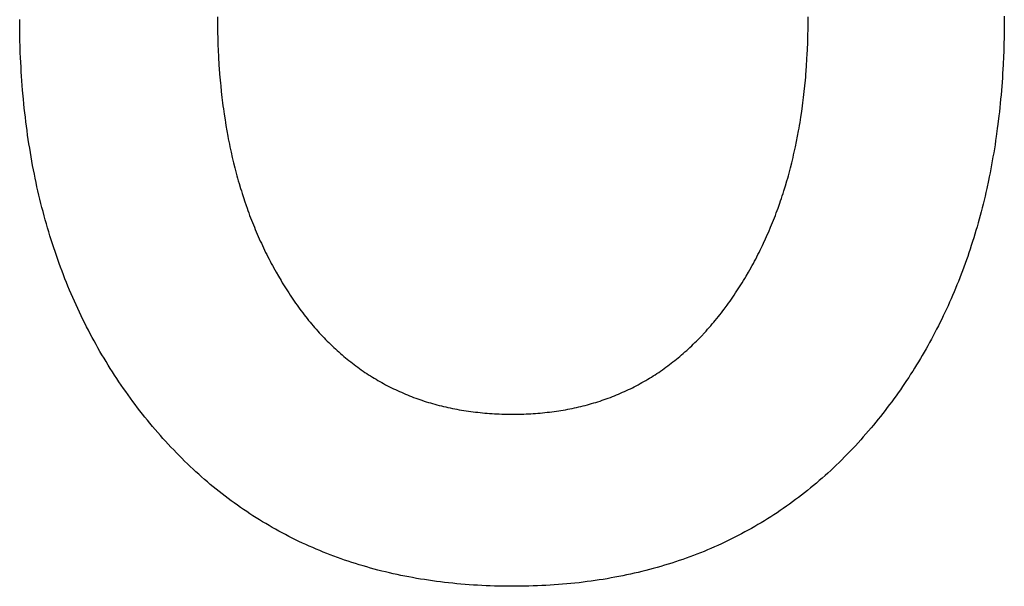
# Model space of a CAD drawing. Header units: inches. Extents: x 749 to 1245, y 24 to 374.
# Tile 14 of 145: x 854.672 to 856.126, y 247.986 to 248.823. Entities that reach past the tile are written whole.
import ezdxf

# ---------------------------------------------------------------- set-up
doc = ezdxf.new("R2010")
doc.units = ezdxf.units.IN
doc.header["$LTSCALE"] = 5
doc.header["$MEASUREMENT"] = 0
doc.layers.add('AM_0', color=7, linetype='CONTINUOUS', lineweight=30)

msp = doc.modelspace()

# ---------------------------------------------------------------- linework, layer by layer
at = {"layer": 'AM_0', "color": 7, "linetype": 'Continuous'}
for p, q in [((854.6719, 248.8086), (854.6718, 248.8229)), ((854.9639, 248.8269), (854.9639, 248.8224)), ((854.9639, 248.8224), (854.964, 248.8132)), ((855.8362, 248.8224), (855.8362, 248.8269)), ((855.8362, 248.8178), (855.8362, 248.8224)), ((856.1259, 248.828), (856.1259, 248.8213)), ((856.1259, 248.8213), (856.1259, 248.8147)), ((854.672, 248.8016), (854.6719, 248.8086)), ((854.964, 248.8132), (854.9641, 248.8041)), ((854.9641, 248.8041), (854.9643, 248.7951)), ((855.8359, 248.7996), (855.8361, 248.8087)), ((855.8361, 248.8087), (855.8362, 248.8178)), ((856.1258, 248.8081), (856.1256, 248.795)), ((856.1259, 248.8147), (856.1258, 248.8081)), ((854.6721, 248.7945), (854.672, 248.8016)), ((854.6725, 248.7805), (854.6721, 248.7945)), ((854.9643, 248.7951), (854.9644, 248.7906)), ((854.9644, 248.7906), (854.9646, 248.7861)), ((855.8355, 248.7861), (855.8356, 248.7906)), ((855.8356, 248.7906), (855.8359, 248.7996)), ((856.1256, 248.795), (856.1254, 248.7884)), ((854.6727, 248.7735), (854.6725, 248.7805)), ((854.9646, 248.7861), (854.9649, 248.7772)), ((854.9649, 248.7772), (854.9654, 248.7683)), ((855.8349, 248.7728), (855.8351, 248.7772)), ((855.8351, 248.7772), (855.8353, 248.7816)), ((855.8353, 248.7816), (855.8355, 248.7861)), ((856.125, 248.7754), (856.1248, 248.769)), ((856.1252, 248.7819), (856.125, 248.7754)), ((856.1254, 248.7884), (856.1252, 248.7819)), ((854.673, 248.7666), (854.6727, 248.7735)), ((854.6737, 248.7528), (854.673, 248.7666)), ((854.9654, 248.7683), (854.9656, 248.7639)), ((854.9656, 248.7639), (854.9659, 248.7596)), ((855.8339, 248.7552), (855.8345, 248.7639)), ((855.8345, 248.7639), (855.8349, 248.7728)), ((856.1248, 248.769), (856.1242, 248.7561)), ((854.6741, 248.7459), (854.6737, 248.7528)), ((854.6745, 248.7391), (854.6741, 248.7459)), ((854.9659, 248.7596), (854.9661, 248.7552)), ((854.9661, 248.7552), (854.9664, 248.7508)), ((854.9664, 248.7508), (854.9671, 248.7421)), ((855.8329, 248.7421), (855.8333, 248.7465)), ((855.8333, 248.7465), (855.8339, 248.7552)), ((856.1238, 248.7497), (856.1234, 248.7433)), ((856.1242, 248.7561), (856.1238, 248.7497)), ((854.675, 248.7322), (854.6745, 248.7391)), ((854.6755, 248.7254), (854.675, 248.7322)), ((854.9671, 248.7421), (854.9674, 248.7378)), ((854.9674, 248.7378), (854.9682, 248.7292)), ((855.8314, 248.725), (855.8322, 248.7335)), ((855.8322, 248.7335), (855.8326, 248.7378)), ((855.8326, 248.7378), (855.8329, 248.7421)), ((856.123, 248.7369), (856.1226, 248.7306)), ((856.1234, 248.7433), (856.123, 248.7369)), ((854.676, 248.7187), (854.6755, 248.7254)), ((854.6772, 248.7052), (854.676, 248.7187)), ((854.9682, 248.7292), (854.9686, 248.725)), ((854.9686, 248.725), (854.9695, 248.7165)), ((854.9695, 248.7165), (854.9704, 248.708)), ((855.8295, 248.708), (855.8305, 248.7165)), ((855.8305, 248.7165), (855.8314, 248.725)), ((856.1216, 248.718), (856.1211, 248.7117)), ((856.1226, 248.7306), (856.1216, 248.718)), ((854.6779, 248.6985), (854.6772, 248.7052)), ((854.9704, 248.708), (854.9709, 248.7038)), ((854.9709, 248.7038), (854.9715, 248.6997)), ((855.8285, 248.6997), (855.829, 248.7038)), ((855.829, 248.7038), (855.8295, 248.708)), ((856.1205, 248.7055), (856.1199, 248.6992)), ((856.1211, 248.7117), (856.1205, 248.7055)), ((854.6786, 248.6919), (854.6779, 248.6985)), ((854.6793, 248.6852), (854.6786, 248.6919)), ((854.9715, 248.6997), (854.972, 248.6955)), ((854.972, 248.6955), (854.9726, 248.6913)), ((854.9726, 248.6913), (854.9737, 248.6831)), ((855.8256, 248.679), (855.8268, 248.6872)), ((855.8268, 248.6872), (855.8279, 248.6955)), ((855.8279, 248.6955), (855.8285, 248.6997)), ((856.1193, 248.693), (856.1186, 248.6868)), ((856.1199, 248.6992), (856.1193, 248.693)), ((854.6801, 248.6786), (854.6793, 248.6852)), ((854.6809, 248.672), (854.6801, 248.6786)), ((854.9737, 248.6831), (854.975, 248.6749)), ((854.975, 248.6749), (854.9756, 248.6708)), ((855.8242, 248.6708), (855.8256, 248.679)), ((856.1179, 248.6807), (856.1164, 248.6684)), ((856.1186, 248.6868), (856.1179, 248.6807)), ((854.6817, 248.6654), (854.6809, 248.672)), ((854.6826, 248.6589), (854.6817, 248.6654)), ((854.6835, 248.6524), (854.6826, 248.6589)), ((854.9756, 248.6708), (854.9763, 248.6667)), ((854.9763, 248.6667), (854.9777, 248.6587)), ((854.9777, 248.6587), (854.9792, 248.6506)), ((855.8207, 248.6506), (855.8221, 248.6587)), ((855.8221, 248.6587), (855.8229, 248.6627)), ((855.8229, 248.6627), (855.8236, 248.6667)), ((855.8236, 248.6667), (855.8242, 248.6708)), ((856.1156, 248.6623), (856.114, 248.6502)), ((856.1164, 248.6684), (856.1156, 248.6623)), ((854.6845, 248.6459), (854.6835, 248.6524)), ((854.6854, 248.6394), (854.6845, 248.6459)), ((854.9792, 248.6506), (854.9799, 248.6467)), ((854.9799, 248.6467), (854.9815, 248.6387)), ((855.8191, 248.6427), (855.8207, 248.6506)), ((856.1131, 248.6442), (856.1122, 248.6381)), ((856.114, 248.6502), (856.1131, 248.6442)), ((854.6865, 248.633), (854.6854, 248.6394)), ((854.6875, 248.6266), (854.6865, 248.633)), ((854.9815, 248.6387), (854.9823, 248.6348)), ((854.9823, 248.6348), (854.984, 248.6269)), ((855.8157, 248.6269), (855.8166, 248.6309)), ((855.8166, 248.6309), (855.8174, 248.6348)), ((855.8174, 248.6348), (855.8191, 248.6427)), ((856.1112, 248.6322), (856.1102, 248.6262)), ((856.1122, 248.6381), (856.1112, 248.6322)), ((854.6886, 248.6202), (854.6875, 248.6266)), ((854.6898, 248.6138), (854.6886, 248.6202)), ((854.984, 248.6269), (854.9858, 248.6192)), ((854.9858, 248.6192), (854.9867, 248.6153)), ((854.9867, 248.6153), (854.9876, 248.6114)), ((855.812, 248.6114), (855.8139, 248.6192)), ((855.8139, 248.6192), (855.8148, 248.623)), ((855.8148, 248.623), (855.8157, 248.6269)), ((856.1082, 248.6143), (856.1071, 248.6084)), ((856.1092, 248.6203), (856.1082, 248.6143)), ((856.1102, 248.6262), (856.1092, 248.6203)), ((854.6909, 248.6075), (854.6898, 248.6138)), ((854.6921, 248.6012), (854.6909, 248.6075)), ((854.6934, 248.5949), (854.6921, 248.6012)), ((854.9876, 248.6114), (854.9895, 248.6038)), ((854.9895, 248.6038), (854.9915, 248.5962)), ((855.8081, 248.5962), (855.8091, 248.6)), ((855.8091, 248.6), (855.8101, 248.6038)), ((855.8101, 248.6038), (855.812, 248.6114)), ((856.1071, 248.6084), (856.1049, 248.5967)), ((854.6947, 248.5886), (854.6934, 248.5949)), ((854.696, 248.5824), (854.6947, 248.5886)), ((854.9915, 248.5962), (854.9925, 248.5924)), ((854.9925, 248.5924), (854.9936, 248.5886)), ((854.9936, 248.5886), (854.9946, 248.5849)), ((855.8049, 248.5849), (855.806, 248.5886)), ((855.806, 248.5886), (855.807, 248.5924)), ((855.807, 248.5924), (855.8081, 248.5962)), ((856.1037, 248.5909), (856.1025, 248.5851)), ((856.1049, 248.5967), (856.1037, 248.5909)), ((854.6973, 248.5762), (854.696, 248.5824)), ((854.6987, 248.57), (854.6973, 248.5762)), ((854.9946, 248.5849), (854.9957, 248.5811)), ((854.9957, 248.5811), (854.9979, 248.5737)), ((854.9979, 248.5737), (854.9991, 248.57)), ((855.8004, 248.57), (855.8027, 248.5774)), ((855.8027, 248.5774), (855.8049, 248.5849)), ((856.1, 248.5735), (856.0987, 248.5677)), ((856.1025, 248.5851), (856.1, 248.5735)), ((854.7001, 248.5638), (854.6987, 248.57)), ((854.7016, 248.5577), (854.7001, 248.5638)), ((854.7031, 248.5516), (854.7016, 248.5577)), ((854.9991, 248.57), (855.0002, 248.5663)), ((855.0002, 248.5663), (855.0026, 248.559)), ((855.0026, 248.559), (855.0038, 248.5554)), ((855.7956, 248.5554), (855.7968, 248.559)), ((855.7968, 248.559), (855.798, 248.5627)), ((855.798, 248.5627), (855.7992, 248.5663)), ((855.7992, 248.5663), (855.8004, 248.57)), ((856.096, 248.5563), (856.0946, 248.5506)), ((856.0974, 248.562), (856.096, 248.5563)), ((856.0987, 248.5677), (856.0974, 248.562)), ((854.7046, 248.5455), (854.7031, 248.5516)), ((854.7062, 248.5395), (854.7046, 248.5455)), ((855.0038, 248.5554), (855.0062, 248.5482)), ((855.0062, 248.5482), (855.0075, 248.5446)), ((855.0075, 248.5446), (855.0088, 248.541)), ((855.7892, 248.5375), (855.7918, 248.5446)), ((855.7918, 248.5446), (855.7943, 248.5518)), ((855.7943, 248.5518), (855.7956, 248.5554)), ((856.0932, 248.545), (856.0917, 248.5393)), ((856.0946, 248.5506), (856.0932, 248.545)), ((854.7078, 248.5334), (854.7062, 248.5395)), ((854.7095, 248.5274), (854.7078, 248.5334)), ((854.7112, 248.5214), (854.7095, 248.5274)), ((855.0088, 248.541), (855.0101, 248.5375)), ((855.0101, 248.5375), (855.0114, 248.5339)), ((855.0114, 248.5339), (855.0127, 248.5304)), ((855.0127, 248.5304), (855.0141, 248.5269)), ((855.7851, 248.5269), (855.7865, 248.5304)), ((855.7865, 248.5304), (855.7878, 248.5339)), ((855.7878, 248.5339), (855.7892, 248.5375)), ((856.0887, 248.5281), (856.0872, 248.5226)), ((856.0903, 248.5337), (856.0887, 248.5281)), ((856.0917, 248.5393), (856.0903, 248.5337)), ((854.7129, 248.5155), (854.7112, 248.5214)), ((854.7146, 248.5095), (854.7129, 248.5155)), ((855.0141, 248.5269), (855.0155, 248.5234)), ((855.0155, 248.5234), (855.0169, 248.5199)), ((855.0169, 248.5199), (855.0183, 248.5164)), ((855.0183, 248.5164), (855.0197, 248.513)), ((855.0197, 248.513), (855.0226, 248.5061)), ((855.7779, 248.5095), (855.7808, 248.5164)), ((855.7808, 248.5164), (855.7837, 248.5234)), ((855.7837, 248.5234), (855.7851, 248.5269)), ((856.0856, 248.517), (856.084, 248.5115)), ((856.0872, 248.5226), (856.0856, 248.517)), ((854.7164, 248.5036), (854.7146, 248.5095)), ((854.7183, 248.4978), (854.7164, 248.5036)), ((855.0226, 248.5061), (855.0241, 248.5027)), ((855.0241, 248.5027), (855.0256, 248.4993)), ((855.0256, 248.4993), (855.0271, 248.4959)), ((855.7703, 248.4926), (855.7734, 248.4993)), ((855.7734, 248.4993), (855.7749, 248.5027)), ((855.7749, 248.5027), (855.7764, 248.5061)), ((855.7764, 248.5061), (855.7779, 248.5095)), ((856.0807, 248.5005), (856.079, 248.4951)), ((856.084, 248.5115), (856.0807, 248.5005)), ((854.7201, 248.4919), (854.7183, 248.4978)), ((854.722, 248.4861), (854.7201, 248.4919)), ((854.724, 248.4803), (854.722, 248.4861)), ((855.0271, 248.4959), (855.0287, 248.4926)), ((855.0287, 248.4926), (855.0302, 248.4892)), ((855.0302, 248.4892), (855.0318, 248.4859)), ((855.0318, 248.4859), (855.035, 248.4793)), ((855.7654, 248.4826), (855.7687, 248.4892)), ((855.7687, 248.4892), (855.7703, 248.4926)), ((856.0755, 248.4842), (856.0737, 248.4788)), ((856.0772, 248.4896), (856.0755, 248.4842)), ((856.079, 248.4951), (856.0772, 248.4896)), ((854.726, 248.4745), (854.724, 248.4803)), ((854.728, 248.4687), (854.726, 248.4745)), ((855.035, 248.4793), (855.0366, 248.476)), ((855.0366, 248.476), (855.0383, 248.4727)), ((855.0383, 248.4727), (855.04, 248.4694)), ((855.04, 248.4694), (855.0417, 248.4662)), ((855.757, 248.4662), (855.7587, 248.4694)), ((855.7587, 248.4694), (855.7604, 248.4727)), ((855.7604, 248.4727), (855.7621, 248.476)), ((855.7621, 248.476), (855.7638, 248.4793)), ((855.7638, 248.4793), (855.7654, 248.4826)), ((856.0718, 248.4734), (856.0699, 248.4681)), ((856.0737, 248.4788), (856.0718, 248.4734)), ((854.73, 248.463), (854.728, 248.4687)), ((854.7321, 248.4573), (854.73, 248.463)), ((854.7343, 248.4516), (854.7321, 248.4573)), ((855.0417, 248.4662), (855.0434, 248.4629)), ((855.0434, 248.4629), (855.0451, 248.4597)), ((855.0451, 248.4597), (855.0486, 248.4533)), ((855.75, 248.4533), (855.7535, 248.4597)), ((855.7535, 248.4597), (855.7553, 248.4629)), ((855.7553, 248.4629), (855.757, 248.4662)), ((856.0661, 248.4574), (856.0642, 248.4522)), ((856.0681, 248.4628), (856.0661, 248.4574)), ((856.0699, 248.4681), (856.0681, 248.4628)), ((854.7364, 248.446), (854.7343, 248.4516)), ((854.7386, 248.4404), (854.7364, 248.446)), ((854.7409, 248.4348), (854.7386, 248.4404)), ((855.0486, 248.4533), (855.0504, 248.4502)), ((855.0504, 248.4502), (855.054, 248.4439)), ((855.054, 248.4439), (855.0577, 248.4376)), ((855.7407, 248.4376), (855.7426, 248.4407)), ((855.7426, 248.4407), (855.7445, 248.4439)), ((855.7445, 248.4439), (855.7482, 248.4502)), ((855.7482, 248.4502), (855.75, 248.4533)), ((856.0601, 248.4417), (856.0581, 248.4364)), ((856.0622, 248.4469), (856.0601, 248.4417)), ((856.0642, 248.4522), (856.0622, 248.4469)), ((854.7431, 248.4292), (854.7409, 248.4348)), ((854.7454, 248.4236), (854.7431, 248.4292)), ((855.0577, 248.4376), (855.0596, 248.4345)), ((855.0596, 248.4345), (855.0614, 248.4314)), ((855.0614, 248.4314), (855.0634, 248.4284)), ((855.0634, 248.4284), (855.0653, 248.4253)), ((855.0653, 248.4253), (855.0672, 248.4223)), ((855.729, 248.4193), (855.733, 248.4253)), ((855.733, 248.4253), (855.7349, 248.4284)), ((855.7349, 248.4284), (855.7388, 248.4345)), ((855.7388, 248.4345), (855.7407, 248.4376)), ((856.0539, 248.4261), (856.0517, 248.4209)), ((856.056, 248.4312), (856.0539, 248.4261)), ((856.0581, 248.4364), (856.056, 248.4312)), ((854.7478, 248.4181), (854.7454, 248.4236)), ((854.7502, 248.4126), (854.7478, 248.4181)), ((854.7526, 248.4071), (854.7502, 248.4126)), ((855.0672, 248.4223), (855.0692, 248.4193)), ((855.0692, 248.4193), (855.0712, 248.4162)), ((855.0712, 248.4162), (855.0732, 248.4133)), ((855.0732, 248.4133), (855.0752, 248.4103)), ((855.7229, 248.4103), (855.7249, 248.4133)), ((855.7249, 248.4133), (855.727, 248.4162)), ((855.727, 248.4162), (855.729, 248.4193)), ((856.0495, 248.4158), (856.0473, 248.4107)), ((856.0517, 248.4209), (856.0495, 248.4158)), ((854.755, 248.4017), (854.7526, 248.4071)), ((854.7575, 248.3963), (854.755, 248.4017)), ((854.7601, 248.3909), (854.7575, 248.3963)), ((855.0752, 248.4103), (855.0772, 248.4073)), ((855.0772, 248.4073), (855.0793, 248.4044)), ((855.0793, 248.4044), (855.0814, 248.4014)), ((855.0814, 248.4014), (855.0835, 248.3985)), ((855.0835, 248.3985), (855.0856, 248.3956)), ((855.7123, 248.3956), (855.7166, 248.4014)), ((855.7166, 248.4014), (855.7187, 248.4044)), ((855.7187, 248.4044), (855.7208, 248.4073)), ((855.7208, 248.4073), (855.7229, 248.4103)), ((856.0428, 248.4005), (856.0405, 248.3955)), ((856.0451, 248.4056), (856.0428, 248.4005)), ((856.0473, 248.4107), (856.0451, 248.4056)), ((854.7626, 248.3855), (854.7601, 248.3909)), ((854.7652, 248.3801), (854.7626, 248.3855)), ((855.0856, 248.3956), (855.0877, 248.3928)), ((855.0877, 248.3928), (855.0898, 248.39)), ((855.0898, 248.39), (855.092, 248.3872)), ((855.092, 248.3872), (855.0963, 248.3817)), ((855.0963, 248.3817), (855.0985, 248.3789)), ((855.6991, 248.3789), (855.7014, 248.3817)), ((855.7014, 248.3817), (855.7036, 248.3844)), ((855.7036, 248.3844), (855.7058, 248.3872)), ((855.7058, 248.3872), (855.708, 248.39)), ((855.708, 248.39), (855.7101, 248.3928)), ((855.7101, 248.3928), (855.7123, 248.3956)), ((856.0358, 248.3855), (856.0334, 248.3805)), ((856.0382, 248.3905), (856.0358, 248.3855)), ((856.0405, 248.3955), (856.0382, 248.3905)), ((854.7679, 248.3748), (854.7652, 248.3801)), ((854.7706, 248.3695), (854.7679, 248.3748)), ((854.7733, 248.3643), (854.7706, 248.3695)), ((855.0985, 248.3789), (855.1007, 248.3762)), ((855.1007, 248.3762), (855.1029, 248.3736)), ((855.1029, 248.3736), (855.1052, 248.3709)), ((855.1052, 248.3709), (855.1074, 248.3683)), ((855.1074, 248.3683), (855.1097, 248.3657)), ((855.6878, 248.3657), (855.6901, 248.3683)), ((855.6901, 248.3683), (855.6924, 248.3709)), ((855.6924, 248.3709), (855.6947, 248.3736)), ((855.6947, 248.3736), (855.6969, 248.3762)), ((855.6969, 248.3762), (855.6991, 248.3789)), ((856.0285, 248.3706), (856.026, 248.3657)), ((856.0309, 248.3755), (856.0285, 248.3706)), ((856.0334, 248.3805), (856.0309, 248.3755)), ((854.776, 248.359), (854.7733, 248.3643)), ((854.7788, 248.3538), (854.776, 248.359)), ((854.7816, 248.3486), (854.7788, 248.3538)), ((855.1097, 248.3657), (855.1119, 248.3632)), ((855.1119, 248.3632), (855.1142, 248.3606)), ((855.1142, 248.3606), (855.1165, 248.3581)), ((855.1165, 248.3581), (855.1189, 248.3557)), ((855.1189, 248.3557), (855.1212, 248.3532)), ((855.1212, 248.3532), (855.1236, 248.3508)), ((855.6738, 248.3508), (855.6762, 248.3532)), ((855.6762, 248.3532), (855.6785, 248.3557)), ((855.6785, 248.3557), (855.6832, 248.3606)), ((855.6832, 248.3606), (855.6855, 248.3632)), ((855.6855, 248.3632), (855.6878, 248.3657)), ((856.0209, 248.3559), (856.0183, 248.3511)), ((856.0234, 248.3608), (856.0209, 248.3559)), ((856.026, 248.3657), (856.0234, 248.3608)), ((854.7845, 248.3434), (854.7816, 248.3486)), ((854.7874, 248.3383), (854.7845, 248.3434)), ((854.7903, 248.3332), (854.7874, 248.3383)), ((855.1236, 248.3508), (855.1259, 248.3484)), ((855.1259, 248.3484), (855.1283, 248.346)), ((855.1283, 248.346), (855.1307, 248.3437)), ((855.1307, 248.3437), (855.1331, 248.3413)), ((855.1331, 248.3413), (855.1355, 248.339)), ((855.1355, 248.339), (855.138, 248.3368)), ((855.6593, 248.3368), (855.6617, 248.339)), ((855.6617, 248.339), (855.6642, 248.3413)), ((855.6642, 248.3413), (855.6666, 248.3437)), ((855.6666, 248.3437), (855.669, 248.346)), ((855.669, 248.346), (855.6714, 248.3484)), ((855.6714, 248.3484), (855.6738, 248.3508)), ((856.013, 248.3415), (856.0103, 248.3367)), ((856.0156, 248.3463), (856.013, 248.3415)), ((856.0183, 248.3511), (856.0156, 248.3463)), ((854.7933, 248.3281), (854.7903, 248.3332)), ((854.7963, 248.323), (854.7933, 248.3281)), ((855.138, 248.3368), (855.1404, 248.3345)), ((855.1404, 248.3345), (855.1429, 248.3323)), ((855.1429, 248.3323), (855.1454, 248.3301)), ((855.1454, 248.3301), (855.1479, 248.328)), ((855.1479, 248.328), (855.1504, 248.3258)), ((855.1504, 248.3258), (855.1529, 248.3237)), ((855.1529, 248.3237), (855.1555, 248.3216)), ((855.6417, 248.3216), (855.6443, 248.3237)), ((855.6443, 248.3237), (855.6468, 248.3258)), ((855.6468, 248.3258), (855.6493, 248.328)), ((855.6493, 248.328), (855.6518, 248.3301)), ((855.6518, 248.3301), (855.6543, 248.3323)), ((855.6543, 248.3323), (855.6568, 248.3345)), ((855.6568, 248.3345), (855.6593, 248.3368)), ((856.0048, 248.3272), (856.002, 248.3225)), ((856.0076, 248.3319), (856.0048, 248.3272)), ((856.0103, 248.3367), (856.0076, 248.3319)), ((854.7993, 248.318), (854.7963, 248.323)), ((854.8024, 248.3129), (854.7993, 248.318)), ((854.8055, 248.308), (854.8024, 248.3129)), ((855.1555, 248.3216), (855.158, 248.3196)), ((855.158, 248.3196), (855.1606, 248.3175)), ((855.1606, 248.3175), (855.1632, 248.3155)), ((855.1632, 248.3155), (855.1658, 248.3136)), ((855.1658, 248.3136), (855.1684, 248.3116)), ((855.1684, 248.3116), (855.171, 248.3097)), ((855.171, 248.3097), (855.1737, 248.3078)), ((855.6235, 248.3078), (855.6262, 248.3097)), ((855.6262, 248.3097), (855.6288, 248.3116)), ((855.6288, 248.3116), (855.6314, 248.3136)), ((855.6314, 248.3136), (855.634, 248.3155)), ((855.634, 248.3155), (855.6366, 248.3175)), ((855.6366, 248.3175), (855.6392, 248.3196)), ((855.6392, 248.3196), (855.6417, 248.3216)), ((855.9964, 248.3131), (855.9935, 248.3085)), ((855.9992, 248.3178), (855.9964, 248.3131)), ((856.002, 248.3225), (855.9992, 248.3178)), ((854.8087, 248.303), (854.8055, 248.308)), ((854.8119, 248.298), (854.8087, 248.303)), ((854.8151, 248.2931), (854.8119, 248.298)), ((855.1737, 248.3078), (855.1763, 248.3059)), ((855.1763, 248.3059), (855.179, 248.3041)), ((855.179, 248.3041), (855.1817, 248.3022)), ((855.1817, 248.3022), (855.1844, 248.3004)), ((855.1844, 248.3004), (855.1871, 248.2987)), ((855.1871, 248.2987), (855.1898, 248.2969)), ((855.1898, 248.2969), (855.1926, 248.2952)), ((855.1926, 248.2952), (855.1953, 248.2935)), ((855.6019, 248.2935), (855.6047, 248.2952)), ((855.6047, 248.2952), (855.6074, 248.2969)), ((855.6074, 248.2969), (855.6101, 248.2987)), ((855.6101, 248.2987), (855.6128, 248.3004)), ((855.6128, 248.3004), (855.6155, 248.3022)), ((855.6155, 248.3022), (855.6182, 248.3041)), ((855.6182, 248.3041), (855.6209, 248.3059)), ((855.6209, 248.3059), (855.6235, 248.3078)), ((855.9847, 248.2947), (855.9816, 248.2901)), ((855.9876, 248.2993), (855.9847, 248.2947)), ((855.9906, 248.3039), (855.9876, 248.2993)), ((855.9935, 248.3085), (855.9906, 248.3039)), ((854.8184, 248.2882), (854.8151, 248.2931)), ((854.8217, 248.2834), (854.8184, 248.2882)), ((854.825, 248.2785), (854.8217, 248.2834)), ((855.1953, 248.2935), (855.1981, 248.2919)), ((855.1981, 248.2919), (855.2009, 248.2902)), ((855.2009, 248.2902), (855.2037, 248.2886)), ((855.2037, 248.2886), (855.2065, 248.287)), ((855.2065, 248.287), (855.2093, 248.2855)), ((855.2093, 248.2855), (855.2122, 248.284)), ((855.2122, 248.284), (855.215, 248.2825)), ((855.215, 248.2825), (855.2179, 248.281)), ((855.2179, 248.281), (855.2208, 248.2795)), ((855.5766, 248.2795), (855.5795, 248.281)), ((855.5795, 248.281), (855.5823, 248.2825)), ((855.5823, 248.2825), (855.5852, 248.284)), ((855.5852, 248.284), (855.588, 248.2855)), ((855.588, 248.2855), (855.5908, 248.287)), ((855.5908, 248.287), (855.5936, 248.2886)), ((855.5936, 248.2886), (855.5964, 248.2902)), ((855.5964, 248.2902), (855.5992, 248.2919)), ((855.5992, 248.2919), (855.6019, 248.2935)), ((855.9755, 248.2811), (855.9724, 248.2766)), ((855.9786, 248.2856), (855.9755, 248.2811)), ((855.9816, 248.2901), (855.9786, 248.2856)), ((854.8284, 248.2737), (854.825, 248.2785)), ((854.8318, 248.2689), (854.8284, 248.2737)), ((854.8353, 248.2642), (854.8318, 248.2689)), ((855.2208, 248.2795), (855.2237, 248.2781)), ((855.2237, 248.2781), (855.2266, 248.2767)), ((855.2266, 248.2767), (855.2296, 248.2753)), ((855.2296, 248.2753), (855.2325, 248.274)), ((855.2325, 248.274), (855.2355, 248.2727)), ((855.2355, 248.2727), (855.2384, 248.2714)), ((855.2384, 248.2714), (855.2414, 248.2701)), ((855.2414, 248.2701), (855.2444, 248.2689)), ((855.2444, 248.2689), (855.2474, 248.2677)), ((855.2474, 248.2677), (855.2505, 248.2665)), ((855.2505, 248.2665), (855.2535, 248.2653)), ((855.5442, 248.2653), (855.5472, 248.2665)), ((855.5472, 248.2665), (855.5502, 248.2677)), ((855.5502, 248.2677), (855.5532, 248.2689)), ((855.5532, 248.2689), (855.5562, 248.2701)), ((855.5562, 248.2701), (855.5591, 248.2714)), ((855.5591, 248.2714), (855.5621, 248.2727)), ((855.5621, 248.2727), (855.565, 248.274)), ((855.565, 248.274), (855.5679, 248.2753)), ((855.5679, 248.2753), (855.5708, 248.2767)), ((855.5708, 248.2767), (855.5737, 248.2781)), ((855.5737, 248.2781), (855.5766, 248.2795)), ((855.9661, 248.2677), (855.9629, 248.2633)), ((855.9693, 248.2721), (855.9661, 248.2677)), ((855.9724, 248.2766), (855.9693, 248.2721)), ((854.8387, 248.2594), (854.8353, 248.2642)), ((854.8423, 248.2547), (854.8387, 248.2594)), ((854.8458, 248.25), (854.8423, 248.2547)), ((855.2535, 248.2653), (855.2566, 248.2642)), ((855.2566, 248.2642), (855.2597, 248.2631)), ((855.2597, 248.2631), (855.2628, 248.262)), ((855.2628, 248.262), (855.2659, 248.2609)), ((855.2659, 248.2609), (855.269, 248.2599)), ((855.269, 248.2599), (855.2721, 248.2589)), ((855.2721, 248.2589), (855.2753, 248.2579)), ((855.2753, 248.2579), (855.2784, 248.257)), ((855.2784, 248.257), (855.2816, 248.2561)), ((855.2816, 248.2561), (855.2848, 248.2552)), ((855.2848, 248.2552), (855.288, 248.2543)), ((855.288, 248.2543), (855.2912, 248.2535)), ((855.2912, 248.2535), (855.2945, 248.2526)), ((855.2945, 248.2526), (855.2977, 248.2519)), ((855.2977, 248.2519), (855.301, 248.2511)), ((855.301, 248.2511), (855.3043, 248.2503)), ((855.4941, 248.2503), (855.4973, 248.2511)), ((855.4973, 248.2511), (855.5006, 248.2519)), ((855.5006, 248.2519), (855.5038, 248.2526)), ((855.5038, 248.2526), (855.507, 248.2535)), ((855.507, 248.2535), (855.5101, 248.2543)), ((855.5101, 248.2543), (855.5133, 248.2552)), ((855.5133, 248.2552), (855.5164, 248.2561)), ((855.5164, 248.2561), (855.5196, 248.257)), ((855.5196, 248.257), (855.5227, 248.2579)), ((855.5227, 248.2579), (855.5258, 248.2589)), ((855.5258, 248.2589), (855.5289, 248.2599)), ((855.5289, 248.2599), (855.532, 248.2609)), ((855.532, 248.2609), (855.535, 248.262)), ((855.535, 248.262), (855.5381, 248.2631)), ((855.5381, 248.2631), (855.5411, 248.2642)), ((855.5411, 248.2642), (855.5442, 248.2653)), ((855.9564, 248.2545), (855.9531, 248.2501)), ((855.9597, 248.2588), (855.9564, 248.2545)), ((855.9629, 248.2633), (855.9597, 248.2588)), ((854.8494, 248.2454), (854.8458, 248.25)), ((854.8531, 248.2407), (854.8494, 248.2454)), ((854.8567, 248.2361), (854.8531, 248.2407)), ((855.3043, 248.2503), (855.3075, 248.2496)), ((855.3075, 248.2496), (855.3109, 248.249)), ((855.3109, 248.249), (855.3142, 248.2483)), ((855.3142, 248.2483), (855.3175, 248.2477)), ((855.3175, 248.2477), (855.3209, 248.2471)), ((855.3209, 248.2471), (855.3242, 248.2465)), ((855.3242, 248.2465), (855.3276, 248.2459)), ((855.3276, 248.2459), (855.331, 248.2454)), ((855.331, 248.2454), (855.3344, 248.2449)), ((855.3344, 248.2449), (855.3378, 248.2444)), ((855.3378, 248.2444), (855.3447, 248.2435)), ((855.3447, 248.2435), (855.3482, 248.2432)), ((855.3482, 248.2432), (855.3517, 248.2428)), ((855.3517, 248.2428), (855.3552, 248.2424)), ((855.3552, 248.2424), (855.3587, 248.2421)), ((855.3587, 248.2421), (855.3622, 248.2418)), ((855.3622, 248.2418), (855.3657, 248.2416)), ((855.3657, 248.2416), (855.3693, 248.2413)), ((855.3693, 248.2413), (855.3728, 248.2411)), ((855.3728, 248.2411), (855.3764, 248.2409)), ((855.3764, 248.2409), (855.38, 248.2408)), ((855.38, 248.2408), (855.3836, 248.2407)), ((855.3836, 248.2407), (855.3872, 248.2405)), ((855.3872, 248.2405), (855.3909, 248.2405)), ((855.3909, 248.2405), (855.3945, 248.2404)), ((855.3945, 248.2404), (855.3982, 248.2404)), ((855.3982, 248.2404), (855.4018, 248.2404)), ((855.4018, 248.2404), (855.4054, 248.2404)), ((855.4054, 248.2404), (855.409, 248.2405)), ((855.409, 248.2405), (855.4126, 248.2405)), ((855.4126, 248.2405), (855.4161, 248.2407)), ((855.4161, 248.2407), (855.4197, 248.2408)), ((855.4197, 248.2408), (855.4232, 248.2409)), ((855.4232, 248.2409), (855.4267, 248.2411)), ((855.4267, 248.2411), (855.4302, 248.2413)), ((855.4302, 248.2413), (855.4337, 248.2416)), ((855.4337, 248.2416), (855.4372, 248.2418)), ((855.4372, 248.2418), (855.4406, 248.2421)), ((855.4406, 248.2421), (855.4441, 248.2424)), ((855.4441, 248.2424), (855.4475, 248.2428)), ((855.4475, 248.2428), (855.4509, 248.2432)), ((855.4509, 248.2432), (855.4543, 248.2435)), ((855.4543, 248.2435), (855.4611, 248.2444)), ((855.4611, 248.2444), (855.4644, 248.2449)), ((855.4644, 248.2449), (855.4678, 248.2454)), ((855.4678, 248.2454), (855.4711, 248.2459)), ((855.4711, 248.2459), (855.4745, 248.2465)), ((855.4745, 248.2465), (855.4778, 248.2471)), ((855.4778, 248.2471), (855.4811, 248.2477)), ((855.4811, 248.2477), (855.4843, 248.2483)), ((855.4843, 248.2483), (855.4876, 248.249)), ((855.4876, 248.249), (855.4909, 248.2496)), ((855.4909, 248.2496), (855.4941, 248.2503)), ((855.9431, 248.2372), (855.9397, 248.2329)), ((855.9465, 248.2415), (855.9431, 248.2372)), ((855.9498, 248.2458), (855.9465, 248.2415)), ((855.9531, 248.2501), (855.9498, 248.2458)), ((854.8604, 248.2316), (854.8567, 248.2361)), ((854.8642, 248.227), (854.8604, 248.2316)), ((854.8679, 248.2225), (854.8642, 248.227)), ((854.8718, 248.218), (854.8679, 248.2225)), ((855.9327, 248.2244), (855.9292, 248.2202)), ((855.9362, 248.2286), (855.9327, 248.2244)), ((855.9397, 248.2329), (855.9362, 248.2286)), ((854.8756, 248.2135), (854.8718, 248.218)), ((854.8795, 248.2091), (854.8756, 248.2135)), ((854.8834, 248.2047), (854.8795, 248.2091)), ((855.9216, 248.2113), (855.9177, 248.2069)), ((855.9254, 248.2157), (855.9216, 248.2113)), ((855.9292, 248.2202), (855.9254, 248.2157)), ((854.8873, 248.2004), (854.8834, 248.2047)), ((854.8912, 248.1961), (854.8873, 248.2004)), ((854.8952, 248.1918), (854.8912, 248.1961)), ((855.906, 248.1939), (855.902, 248.1897)), ((855.9099, 248.1982), (855.906, 248.1939)), ((855.9138, 248.2025), (855.9099, 248.1982)), ((855.9177, 248.2069), (855.9138, 248.2025)), ((854.8992, 248.1876), (854.8952, 248.1918)), ((854.9032, 248.1835), (854.8992, 248.1876)), ((854.9072, 248.1793), (854.9032, 248.1835)), ((854.9113, 248.1753), (854.9072, 248.1793)), ((855.894, 248.1814), (855.89, 248.1773)), ((855.898, 248.1855), (855.894, 248.1814)), ((855.902, 248.1897), (855.898, 248.1855)), ((854.9154, 248.1712), (854.9113, 248.1753)), ((854.9195, 248.1673), (854.9154, 248.1712)), ((854.9236, 248.1633), (854.9195, 248.1673)), ((855.8777, 248.1653), (855.8736, 248.1614)), ((855.8819, 248.1692), (855.8777, 248.1653)), ((855.8859, 248.1733), (855.8819, 248.1692)), ((855.89, 248.1773), (855.8859, 248.1733)), ((854.9278, 248.1594), (854.9236, 248.1633)), ((854.932, 248.1556), (854.9278, 248.1594)), ((854.9362, 248.1517), (854.932, 248.1556)), ((854.9404, 248.148), (854.9362, 248.1517)), ((855.8611, 248.1499), (855.8568, 248.1461)), ((855.8653, 248.1536), (855.8611, 248.1499)), ((855.8695, 248.1575), (855.8653, 248.1536)), ((855.8736, 248.1614), (855.8695, 248.1575)), ((854.9447, 248.1443), (854.9404, 248.148)), ((854.949, 248.1406), (854.9447, 248.1443)), ((854.9533, 248.1369), (854.949, 248.1406)), ((854.9576, 248.1333), (854.9533, 248.1369)), ((855.844, 248.1351), (855.8396, 248.1316)), ((855.8483, 248.1387), (855.844, 248.1351)), ((855.8526, 248.1424), (855.8483, 248.1387)), ((855.8568, 248.1461), (855.8526, 248.1424)), ((854.962, 248.1298), (854.9576, 248.1333)), ((854.9664, 248.1263), (854.962, 248.1298)), ((854.9708, 248.1228), (854.9664, 248.1263)), ((854.9753, 248.1194), (854.9708, 248.1228)), ((855.8265, 248.1211), (855.822, 248.1177)), ((855.8309, 248.1245), (855.8265, 248.1211)), ((855.8353, 248.128), (855.8309, 248.1245)), ((855.8396, 248.1316), (855.8353, 248.128)), ((854.9797, 248.116), (854.9753, 248.1194)), ((854.9842, 248.1127), (854.9797, 248.116)), ((854.9887, 248.1094), (854.9842, 248.1127)), ((854.9933, 248.1062), (854.9887, 248.1094)), ((854.9978, 248.1029), (854.9933, 248.1062)), ((855.8086, 248.1078), (855.804, 248.1045)), ((855.8131, 248.111), (855.8086, 248.1078)), ((855.8176, 248.1143), (855.8131, 248.111)), ((855.822, 248.1177), (855.8176, 248.1143)), ((855.0024, 248.0998), (854.9978, 248.1029)), ((855.007, 248.0967), (855.0024, 248.0998)), ((855.0117, 248.0936), (855.007, 248.0967)), ((855.0163, 248.0906), (855.0117, 248.0936)), ((855.7856, 248.0921), (855.781, 248.0891)), ((855.7903, 248.0951), (855.7856, 248.0921)), ((855.7949, 248.0982), (855.7903, 248.0951)), ((855.7995, 248.1014), (855.7949, 248.0982)), ((855.804, 248.1045), (855.7995, 248.1014)), ((855.021, 248.0876), (855.0163, 248.0906)), ((855.0257, 248.0846), (855.021, 248.0876)), ((855.0305, 248.0817), (855.0257, 248.0846)), ((855.0352, 248.0789), (855.0305, 248.0817)), ((855.04, 248.0761), (855.0352, 248.0789)), ((855.7621, 248.0775), (855.7573, 248.0747)), ((855.7668, 248.0803), (855.7621, 248.0775)), ((855.7716, 248.0832), (855.7668, 248.0803)), ((855.7763, 248.0861), (855.7716, 248.0832)), ((855.781, 248.0891), (855.7763, 248.0861)), ((855.0448, 248.0733), (855.04, 248.0761)), ((855.0497, 248.0706), (855.0448, 248.0733)), ((855.0545, 248.0679), (855.0497, 248.0706)), ((855.0594, 248.0653), (855.0545, 248.0679)), ((855.0643, 248.0627), (855.0594, 248.0653)), ((855.0693, 248.0601), (855.0643, 248.0627)), ((855.7379, 248.064), (855.733, 248.0614)), ((855.7428, 248.0666), (855.7379, 248.064)), ((855.7476, 248.0692), (855.7428, 248.0666)), ((855.7525, 248.0719), (855.7476, 248.0692)), ((855.7573, 248.0747), (855.7525, 248.0719)), ((855.0742, 248.0576), (855.0693, 248.0601)), ((855.0792, 248.0551), (855.0742, 248.0576)), ((855.0842, 248.0527), (855.0792, 248.0551)), ((855.0893, 248.0503), (855.0842, 248.0527)), ((855.0944, 248.048), (855.0893, 248.0503)), ((855.0994, 248.0457), (855.0944, 248.048)), ((855.708, 248.0492), (855.7029, 248.0469)), ((855.713, 248.0515), (855.708, 248.0492)), ((855.7181, 248.0539), (855.713, 248.0515)), ((855.7231, 248.0564), (855.7181, 248.0539)), ((855.728, 248.0589), (855.7231, 248.0564)), ((855.733, 248.0614), (855.728, 248.0589)), ((855.1046, 248.0435), (855.0994, 248.0457)), ((855.1097, 248.0413), (855.1046, 248.0435)), ((855.1149, 248.0391), (855.1097, 248.0413)), ((855.12, 248.037), (855.1149, 248.0391)), ((855.1253, 248.0349), (855.12, 248.037)), ((855.1305, 248.0329), (855.1253, 248.0349)), ((855.1358, 248.0309), (855.1305, 248.0329)), ((855.672, 248.0339), (855.6668, 248.0319)), ((855.6772, 248.0359), (855.672, 248.0339)), ((855.6824, 248.038), (855.6772, 248.0359)), ((855.6876, 248.0402), (855.6824, 248.038)), ((855.6927, 248.0424), (855.6876, 248.0402)), ((855.6979, 248.0446), (855.6927, 248.0424)), ((855.7029, 248.0469), (855.6979, 248.0446)), ((855.141, 248.029), (855.1358, 248.0309)), ((855.1464, 248.0271), (855.141, 248.029)), ((855.1517, 248.0252), (855.1464, 248.0271)), ((855.1571, 248.0234), (855.1517, 248.0252)), ((855.1624, 248.0216), (855.1571, 248.0234)), ((855.1679, 248.0199), (855.1624, 248.0216)), ((855.1733, 248.0182), (855.1679, 248.0199)), ((855.1788, 248.0166), (855.1733, 248.0182)), ((855.6294, 248.019), (855.6239, 248.0174)), ((855.6348, 248.0208), (855.6294, 248.019)), ((855.6402, 248.0225), (855.6348, 248.0208)), ((855.6456, 248.0243), (855.6402, 248.0225)), ((855.6509, 248.0261), (855.6456, 248.0243)), ((855.6562, 248.028), (855.6509, 248.0261)), ((855.6615, 248.0299), (855.6562, 248.028)), ((855.6668, 248.0319), (855.6615, 248.0299)), ((855.1843, 248.015), (855.1788, 248.0166)), ((855.1898, 248.0134), (855.1843, 248.015)), ((855.1953, 248.0119), (855.1898, 248.0134)), ((855.2009, 248.0105), (855.1953, 248.0119)), ((855.2065, 248.009), (855.2009, 248.0105)), ((855.2121, 248.0077), (855.2065, 248.009)), ((855.2177, 248.0063), (855.2121, 248.0077)), ((855.2234, 248.005), (855.2177, 248.0063)), ((855.2291, 248.0038), (855.2234, 248.005)), ((855.2348, 248.0026), (855.2291, 248.0038)), ((855.5738, 248.0044), (855.5681, 248.0032)), ((855.5795, 248.0057), (855.5738, 248.0044)), ((855.5851, 248.007), (855.5795, 248.0057)), ((855.5907, 248.0083), (855.5851, 248.007)), ((855.5963, 248.0097), (855.5907, 248.0083)), ((855.6019, 248.0112), (855.5963, 248.0097)), ((855.6075, 248.0127), (855.6019, 248.0112)), ((855.613, 248.0142), (855.6075, 248.0127)), ((855.6185, 248.0158), (855.613, 248.0142)), ((855.6239, 248.0174), (855.6185, 248.0158)), ((855.2405, 248.0014), (855.2348, 248.0026)), ((855.2463, 248.0003), (855.2405, 248.0014)), ((855.2521, 247.9992), (855.2463, 248.0003)), ((855.2579, 247.9982), (855.2521, 247.9992)), ((855.2637, 247.9972), (855.2579, 247.9982)), ((855.2696, 247.9963), (855.2637, 247.9972)), ((855.2755, 247.9954), (855.2696, 247.9963)), ((855.2814, 247.9945), (855.2755, 247.9954)), ((855.2873, 247.9937), (855.2814, 247.9945)), ((855.2933, 247.9929), (855.2873, 247.9937)), ((855.2993, 247.9922), (855.2933, 247.9929)), ((855.3053, 247.9915), (855.2993, 247.9922)), ((855.3113, 247.9909), (855.3053, 247.9915)), ((855.3174, 247.9903), (855.3113, 247.9909)), ((855.3234, 247.9897), (855.3174, 247.9903)), ((855.3296, 247.9892), (855.3234, 247.9897)), ((855.3357, 247.9887), (855.3296, 247.9892)), ((855.4736, 247.9895), (855.4674, 247.989)), ((855.4797, 247.99), (855.4736, 247.9895)), ((855.4857, 247.9906), (855.4797, 247.99)), ((855.4918, 247.9912), (855.4857, 247.9906)), ((855.4978, 247.9918), (855.4918, 247.9912)), ((855.5038, 247.9925), (855.4978, 247.9918)), ((855.5098, 247.9933), (855.5038, 247.9925)), ((855.5157, 247.9941), (855.5098, 247.9933)), ((855.5216, 247.9949), (855.5157, 247.9941)), ((855.5275, 247.9958), (855.5216, 247.9949)), ((855.5334, 247.9967), (855.5275, 247.9958)), ((855.5393, 247.9977), (855.5334, 247.9967)), ((855.5451, 247.9987), (855.5393, 247.9977)), ((855.5509, 247.9998), (855.5451, 247.9987)), ((855.5567, 248.0008), (855.5509, 247.9998)), ((855.5624, 248.002), (855.5567, 248.0008)), ((855.5681, 248.0032), (855.5624, 248.002)), ((855.3419, 247.9883), (855.3357, 247.9887)), ((855.348, 247.9879), (855.3419, 247.9883)), ((855.3543, 247.9876), (855.348, 247.9879)), ((855.3605, 247.9873), (855.3543, 247.9876)), ((855.3668, 247.9871), (855.3605, 247.9873)), ((855.373, 247.9868), (855.3668, 247.9871)), ((855.3794, 247.9867), (855.373, 247.9868)), ((855.3857, 247.9866), (855.3794, 247.9867)), ((855.3921, 247.9865), (855.3857, 247.9866)), ((855.3984, 247.9865), (855.3921, 247.9865)), ((855.4048, 247.9865), (855.3984, 247.9865)), ((855.4112, 247.9865), (855.4048, 247.9865)), ((855.4176, 247.9866), (855.4112, 247.9865)), ((855.4239, 247.9868), (855.4176, 247.9866)), ((855.4302, 247.9869), (855.4239, 247.9868)), ((855.4365, 247.9872), (855.4302, 247.9869)), ((855.4427, 247.9874), (855.4365, 247.9872)), ((855.4489, 247.9878), (855.4427, 247.9874)), ((855.4551, 247.9881), (855.4489, 247.9878)), ((855.4613, 247.9885), (855.4551, 247.9881)), ((855.4674, 247.989), (855.4613, 247.9885))]:
    msp.add_line(p, q, dxfattribs=at)

doc.saveas('drawing.dxf')
